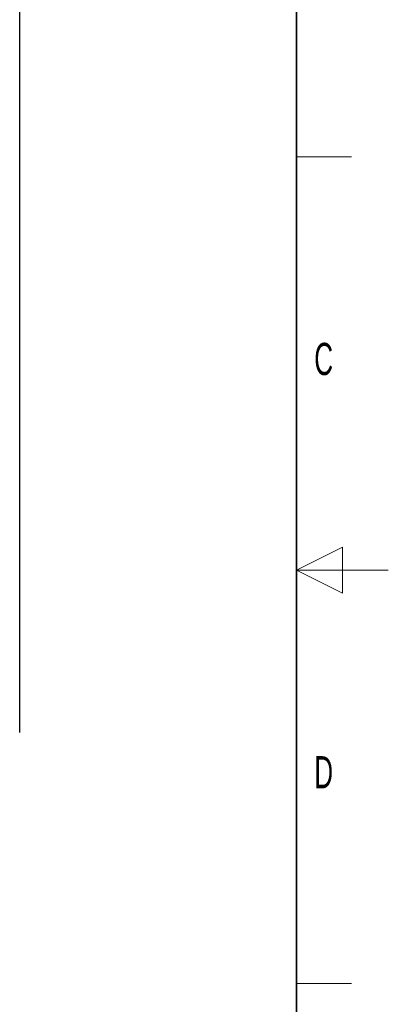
# Model space of a CAD drawing. Header units: millimetres. Extents: x 5 to 418, y 2 to 292.
# Tile 21 of 22: x 378 to 418, y 100 to 207. Entities that reach past the tile are written whole.
import ezdxf

# ---------------------------------------------------------------- set-up
doc = ezdxf.new("R2010")
doc.units = ezdxf.units.MM
doc.layers.add('SLD-0', color=7, linetype='Continuous')
doc.styles.add('SLDTEXTSTYLE0', font='TXT', dxfattribs={"width": 0.605})

msp = doc.modelspace()

# ---------------------------------------------------------------- linework, layer by layer
at = {"color": 7, "linetype": 'Continuous', "lineweight": 25}
msp.add_line((377.8481, 129.5782), (377.8481, 211.2323), dxfattribs=at)
at = {"layer": 'SLD-0', "lineweight": 35}
msp.add_line((408, 12), (408, 282.5), dxfattribs=at)
at = {"layer": 'SLD-0', "lineweight": 18}
for p, q in [((408, 192.25), (414, 192.25)), ((413, 149.75), (408, 147.25)), ((413, 144.75), (413, 149.75)), ((418, 147.25), (408, 147.25)), ((408, 147.25), (413, 144.75)), ((408, 102.25), (414, 102.25))]:
    msp.add_line(p, q, dxfattribs=at)

# ---------------------------------------------------------------- texts
at = {"layer": 'SLD-0', "char_height": 3.5, "attachment_point": 2, "style": 'SLDTEXTSTYLE0'}
for s, insert in [('C', (410.9597, 172.0011)), ('D', (410.9597, 127.0011))]:
    msp.add_mtext(s, dxfattribs=dict(at, insert=insert))

doc.saveas('drawing.dxf')
